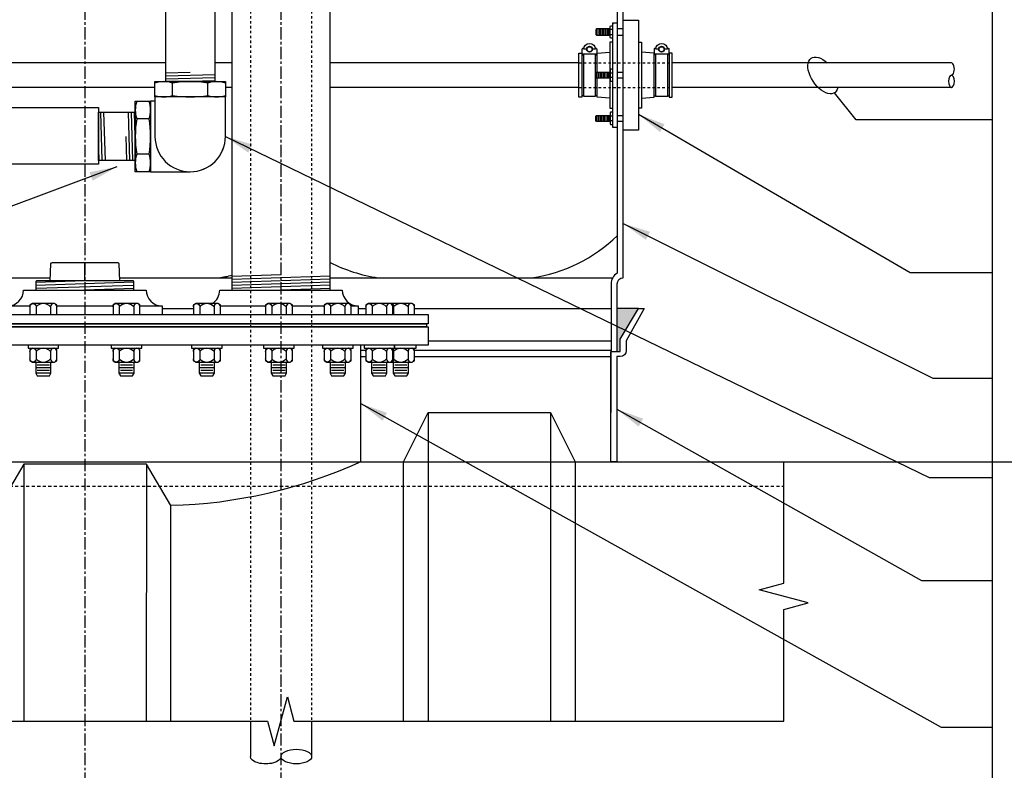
# Model space of a CAD drawing. Extents: x -750 to 90, y 3202 to 3394.
# Tile 13 of 72: x -677 to -637, y 3285 to 3316. Entities that reach past the tile are written whole.
import ezdxf

# ---------------------------------------------------------------- set-up
doc = ezdxf.new("R2010")
doc.units = 0
doc.header["$MEASUREMENT"] = 0
for name, pattern in [('CENTER1', [0.6625, 0.5, -0.075, 0.0125, -0.075]), ('HIDDEN3', [0.2, 0.125, -0.075]), ('HIDDEN5', [0.05, 0.025, -0.025])]:
    doc.linetypes.add(name, pattern=pattern)
for name, color, linetype in [('BOARDER-TXT', 2, 'CONTINUOUS'), ('BOOT-CONDUIT', 1, 'CONTINUOUS'), ('CONDUIT', 2, 'CONTINUOUS'), ('FLEXHOSE-2', 3, 'CONTINUOUS'), ('FRP-COLLAR', 2, 'CONTINUOUS'), ('FRP-SUMP', 2, 'CONTINUOUS'), ('GALV-2-ELL', 3, 'CONTINUOUS'), ('GALV-2-PIPE', 3, 'CONTINUOUS'), ('GALV-4-PIPE', 4, 'CONTINUOUS'), ('GALV-4-PLUG', 4, 'CONTINUOUS'), ('SUB-PUMP', 4, 'CONTINUOUS'), ('TANK-BUNG-OPENING-4', 3, 'CONTINUOUS'), ('TANK-MANWAY', 5, 'CONTINUOUS'), ('TANK-MANWAY-BOLT', 7, 'CONTINUOUS'), ('TANK-UST', 5, 'CONTINUOUS'), ('TANK-UST-RIB', 5, 'CONTINUOUS'), ('TEXT', 3, 'CONTINUOUS')]:
    doc.layers.add(name, color=color, linetype=linetype)
doc.layers.add('FREEZE-LINES', color=8, linetype='CONTINUOUS', plot=False)
doc.styles.add('SIMPLEX', font='simplex')
doc.dimstyles.new('DIM12', dxfattribs={"dimscale": 12, "dimtxt": 0.09375, "dimasz": 0.09375, "dimexe": 0.0625, "dimexo": 0.0625, "dimgap": 0.0625, "dimtad": 1, "dimdec": 4, "dimzin": 3, "dimdsep": 46, "dimlunit": 4, "dimtxsty": 'SIMPLEX', "dimcen": 0, "dimclrd": 3, "dimclre": 3, "dimclrt": 3, "dimadec": 0, "dimazin": 0, "dimtfac": 1, "dimtdec": 4, "dimtmove": 0, "dimatfit": 3, "dimfxl": 1, "dimfrac": 2, "dimtolj": 1, "dimtzin": 3, "dimarcsym": 0})

# ---------------------------------------------------------------- blocks, each defined once
blk = doc.blocks.new('A$C0CB26CEE')
at = {"layer": 'BOARDER-TXT'}
blk.add_lwpolyline([(18.71, 3.654), (18.71, 5.959), (22.424, 5.959), (22.424, 3.654)], close=True, dxfattribs=at)

msp = doc.modelspace()

# ---------------------------------------------------------------- hatches: boundary and pattern name
at = {"layer": 'FRP-SUMP'}
msp.add_hatch(color=256, dxfattribs=at).paths.add_polyline_path([(-651.50998, 3304.13731), (-652.37919, 3304.13731), (-652.37919, 3302.38731), (-652.25998, 3302.38731), (-652.25998, 3302.88731)])

# ---------------------------------------------------------------- linework, layer by layer
at = {"layer": 'BOOT-CONDUIT', "color": 8}
for p, q in [((-653.21713, 3315.28805), (-653.21713, 3315.53555)), ((-653.15463, 3315.28805), (-653.15463, 3315.53555)), ((-653.09213, 3315.28805), (-653.09213, 3315.53555)), ((-653.02963, 3315.28805), (-653.02963, 3315.53555)), ((-652.96713, 3315.28805), (-652.96713, 3315.53555)), ((-652.90463, 3315.28805), (-652.90463, 3315.53555)), ((-652.84213, 3315.28805), (-652.84213, 3315.53555)), ((-652.77963, 3315.28805), (-652.77963, 3315.53555)), ((-652.71713, 3315.28805), (-652.71713, 3315.53555)), ((-653.21713, 3313.77398), (-653.21713, 3313.52648)), ((-653.15463, 3313.77398), (-653.15463, 3313.52648)), ((-653.09213, 3313.77398), (-653.09213, 3313.52648)), ((-653.02963, 3313.77398), (-653.02963, 3313.52648)), ((-652.96713, 3313.77398), (-652.96713, 3313.52648)), ((-652.90463, 3313.77398), (-652.90463, 3313.52648)), ((-652.84213, 3313.77398), (-652.84213, 3313.52648)), ((-652.77963, 3313.77398), (-652.77963, 3313.52648)), ((-652.71713, 3313.77398), (-652.71713, 3313.52648)), ((-653.21713, 3312.0124), (-653.21713, 3311.7649)), ((-653.15463, 3312.0124), (-653.15463, 3311.7649)), ((-653.09213, 3312.0124), (-653.09213, 3311.7649)), ((-653.02963, 3312.0124), (-653.02963, 3311.7649)), ((-652.96713, 3312.0124), (-652.96713, 3311.7649)), ((-652.90463, 3312.0124), (-652.90463, 3311.7649)), ((-652.84213, 3312.0124), (-652.84213, 3311.7649)), ((-652.77963, 3312.0124), (-652.77963, 3311.7649)), ((-652.71713, 3312.0124), (-652.71713, 3311.7649))]:
    msp.add_line(p, q, dxfattribs=at)
at = {"layer": 'BOOT-CONDUIT', "color": 7}
for p, q in [((-652.56214, 3315.5113), (-652.66807, 3315.5113)), ((-652.12919, 3315.53565), (-652.37919, 3315.53565)), ((-652.66807, 3315.31231), (-652.56214, 3315.31231)), ((-652.37919, 3315.28815), (-652.12919, 3315.28815)), ((-652.66807, 3313.74972), (-652.56214, 3313.74972)), ((-652.56214, 3313.55073), (-652.66807, 3313.55073)), ((-652.37919, 3313.77388), (-652.12919, 3313.77388)), ((-652.12919, 3313.52638), (-652.37919, 3313.52638)), ((-652.66807, 3311.98815), (-652.56214, 3311.98815)), ((-652.37919, 3312.0123), (-652.12919, 3312.0123)), ((-652.56214, 3311.78916), (-652.66807, 3311.78916)), ((-652.12919, 3311.7648), (-652.37919, 3311.7648))]:
    msp.add_line(p, q, dxfattribs=at)
at = {"layer": 'BOOT-CONDUIT', "linetype": 'Continuous'}
for p, q in [((-653.81529, 3314.48554), (-653.75341, 3314.48554)), ((-653.25841, 3314.48554), (-653.19654, 3314.48554)), ((-650.81418, 3314.48554), (-650.87605, 3314.48554)), ((-650.2573, 3314.48554), (-650.31918, 3314.48554)), ((-653.75341, 3312.81491), (-653.81529, 3312.81491)), ((-653.19654, 3312.81491), (-653.25841, 3312.81491)), ((-650.87605, 3312.81491), (-650.81418, 3312.81491)), ((-650.31918, 3312.81491), (-650.2573, 3312.81491))]:
    msp.add_line(p, q, dxfattribs=at)
for points in [[(-652.12919, 3311.40726), (-652.12919, 3315.8932), (-651.51044, 3315.8932), (-651.51044, 3311.40726)], [(-653.81529, 3312.75304), (-653.93904, 3312.75304), (-653.93904, 3314.54742), (-653.81529, 3314.54742), (-653.81529, 3314.48554), (-653.81529, 3312.81491)], [(-650.13355, 3312.75304), (-650.13355, 3314.54742), (-650.2573, 3314.54742), (-650.2573, 3314.48554), (-650.2573, 3312.81491), (-650.2573, 3312.75304)]]:
    msp.add_lwpolyline(points, close=True, dxfattribs=at)
at = {"layer": 'BOOT-CONDUIT', "color": 7}
for points in [[(-652.66807, 3315.53555), (-653.21713, 3315.53555), (-653.24807, 3315.50462), (-653.24807, 3315.31899), (-653.24535, 3315.31627), (-653.21713, 3315.28805), (-652.66807, 3315.28805)], [(-652.56214, 3315.16431), (-652.64893, 3315.16431), (-652.66807, 3315.19747), (-652.66807, 3315.62614), (-652.64893, 3315.6593), (-652.56214, 3315.6593)], [(-653.75341, 3314.50138), (-653.75341, 3312.79907), (-653.25841, 3312.79907), (-653.25841, 3314.50138)], [(-650.81418, 3314.50138), (-650.81418, 3312.79907), (-650.31918, 3312.79907), (-650.31918, 3314.50138)], [(-652.56214, 3313.89772), (-652.64893, 3313.89772), (-652.66807, 3313.86456), (-652.66807, 3313.43589), (-652.64893, 3313.40273), (-652.56214, 3313.40273)], [(-652.66807, 3313.52648), (-653.21713, 3313.52648), (-653.24807, 3313.55742), (-653.24807, 3313.74304), (-653.24535, 3313.74576), (-653.21713, 3313.77398), (-652.66807, 3313.77398)], [(-652.66807, 3311.7649), (-653.21713, 3311.7649), (-653.24807, 3311.79584), (-653.24807, 3311.98146), (-653.24535, 3311.98418), (-653.21713, 3312.0124), (-652.66807, 3312.0124)], [(-652.56214, 3312.13614), (-652.64893, 3312.13614), (-652.66807, 3312.10299), (-652.66807, 3311.67432), (-652.64893, 3311.64116), (-652.56214, 3311.64116)]]:
    msp.add_lwpolyline(points, dxfattribs=at)
at = {"layer": 'BOOT-CONDUIT'}
msp.add_lwpolyline([(-652.56214, 3315.78876), (-652.37919, 3315.78876), (-652.37919, 3311.51196), (-652.56214, 3311.51196), (-652.56214, 3315.78876), (-652.56214, 3315.73332)], dxfattribs=at)
at = {"layer": 'BOOT-CONDUIT', "color": 7}
for points in [[(-653.2739, 3314.76053, 0.35187184), (-653.2594, 3314.74888), (-653.24016, 3314.74888, -0.41421356), (-653.20891, 3314.71705), (-653.20891, 3314.53263, -0.41421356), (-653.24074, 3314.50138), (-653.77166, 3314.50138, -0.41421341), (-653.80291, 3314.53321), (-653.80291, 3314.71763, -0.41421372), (-653.77108, 3314.74888), (-653.75242, 3314.74888, 0.35188198), (-653.73792, 3314.76053)], [(-653.62471, 3314.70928), (-653.74351, 3314.70928, -1), (-653.26831, 3314.70928), (-653.38711, 3314.70928)], [(-650.33467, 3314.76053, 0.35187184), (-650.32017, 3314.74888), (-650.30093, 3314.74888, -0.41421356), (-650.26968, 3314.71705), (-650.26968, 3314.53263, -0.41421356), (-650.3015, 3314.50138), (-650.83243, 3314.50138, -0.41421341), (-650.86368, 3314.53321), (-650.86368, 3314.71763, -0.41421372), (-650.83185, 3314.74888), (-650.81318, 3314.74888, 0.35188198), (-650.79868, 3314.76053)], [(-650.68548, 3314.70928), (-650.80428, 3314.70928, -1), (-650.32908, 3314.70928), (-650.44788, 3314.70928)]]:
    msp.add_lwpolyline(points, format="xyb", dxfattribs=at)
at = {"layer": 'BOOT-CONDUIT', "linetype": 'Continuous'}
for points in [[(-652.56214, 3314.99601), (-652.6859, 3314.99601), (-652.6859, 3313.77398)], [(-651.51044, 3314.99601), (-651.38669, 3314.99601), (-651.38669, 3312.30445), (-651.51044, 3312.30445)], [(-653.19654, 3313.77398), (-653.19654, 3314.48554), (-653.19654, 3314.54742), (-652.6859, 3314.58312)], [(-651.38669, 3312.71733), (-650.87605, 3312.75304), (-650.87605, 3314.48554), (-650.87605, 3314.54742), (-651.38669, 3314.58312)], [(-652.6859, 3312.71733), (-653.19654, 3312.75304), (-653.19654, 3313.52648)], [(-652.6859, 3313.52648), (-652.6859, 3312.30445), (-652.56214, 3312.30445)]]:
    msp.add_lwpolyline(points, dxfattribs=at)
at = {"layer": 'BOOT-CONDUIT', "color": 7}
for centre in [(-653.50591, 3314.70928), (-650.56668, 3314.70928)]:
    msp.add_circle(centre, 0.1188, dxfattribs=at)
at = {"layer": 'BOOT-CONDUIT', "color": 8}
for centre in [(-653.50591, 3314.70928), (-650.56668, 3314.70928)]:
    msp.add_circle(centre, 0.10296, dxfattribs=at)
at = {"layer": 'CONDUIT'}
for p, q in [((-670.79764, 3314.15023), (-678.58127, 3314.15023)), ((-668.09343, 3314.15023), (-668.79764, 3314.15023)), ((-653.93904, 3314.15023), (-664.09343, 3314.15023)), ((-638.74283, 3314.15023), (-650.13355, 3314.15023)), ((-671.23509, 3313.15023), (-678.58127, 3313.15023)), ((-668.09343, 3313.15023), (-668.36307, 3313.15023)), ((-653.93904, 3313.15023), (-664.09343, 3313.15023)), ((-638.74283, 3313.15023), (-650.13355, 3313.15023))]:
    msp.add_line(p, q, dxfattribs=at)
at = {"layer": 'CONDUIT', "color": 8, "linetype": 'HIDDEN5'}
for p, q in [((-653.93904, 3314.15023), (-650.13355, 3314.15023)), ((-653.93904, 3313.15023), (-650.13355, 3313.15023))]:
    msp.add_line(p, q, dxfattribs=at)
at = {"layer": 'CONDUIT'}
msp.add_ellipse((-638.74283, 3313.90023), major_axis=(0, 0.25), ratio=0.47920074, start_param=3.14159265, end_param=6.28318531, dxfattribs=at)
at = {"layer": 'CONDUIT', "extrusion": (0, 0, -1)}
msp.add_ellipse((-638.74283, 3313.40023), major_axis=(0, -0.25), ratio=0.47920074, dxfattribs=at)
at = {"layer": 'FLEXHOSE-2', "linetype": 'Continuous'}
for p, q in [((-673.53956, 3312.13608), (-672.03951, 3312.13608)), ((-673.53956, 3310.16437), (-673.53956, 3312.13608)), ((-672.03951, 3312.13608), (-672.03951, 3310.16437)), ((-672.03951, 3310.16437), (-673.53956, 3310.16437))]:
    msp.add_line(p, q, dxfattribs=at)
at = {"layer": 'FLEXHOSE-2', "color": 7}
for p, q in [((-673.38375, 3310.16437), (-673.44537, 3312.13608)), ((-673.25875, 3310.16437), (-673.32037, 3312.13608)), ((-672.25875, 3310.16437), (-672.32037, 3312.13608)), ((-672.13375, 3310.16437), (-672.19537, 3312.13608)), ((-672.03956, 3311.15023), (-672.07037, 3312.13608)), ((-673.50875, 3310.16437), (-673.53956, 3311.15023)), ((-672.38375, 3310.16437), (-672.41456, 3311.15023))]:
    msp.add_line(p, q, dxfattribs=at)
at = {"layer": 'FREEZE-LINES', "color": 8, "linetype": 'CENTER1'}
for p, q in [((-674.08631, 3253.50724), (-674.08631, 3393.81703)), ((-666.08631, 3253.50724), (-666.08631, 3393.81703))]:
    msp.add_line(p, q, dxfattribs=at)
at = {"layer": 'FREEZE-LINES', "color": 8, "linetype": 'Continuous'}
for p, q in [((-637.08631, 3393.81703), (-637.08631, 3253.50724)), ((-750.08631, 3297.88731), (-618.08631, 3297.88731))]:
    msp.add_line(p, q, dxfattribs=at)
at = {"layer": 'FRP-COLLAR', "color": 7, "linetype": 'Continuous'}
for p, q in [((-670.94423, 3304.13731), (-669.66856, 3304.13731)), ((-662.94423, 3304.13731), (-662.63301, 3304.13731)), ((-660.65466, 3304.13731), (-652.62919, 3304.13731)), ((-660.09343, 3302.82207), (-652.62919, 3302.82207)), ((-662.63301, 3302.42372), (-662.84343, 3302.42372)), ((-652.62919, 3302.42372), (-660.65466, 3302.42372)), ((-662.84343, 3302.17372), (-662.63301, 3302.17372)), ((-660.65466, 3302.17372), (-652.64343, 3302.17372))]:
    msp.add_line(p, q, dxfattribs=at)
at = {"layer": 'FRP-COLLAR'}
msp.add_lwpolyline([(-652.64343, 3297.88731), (-652.64343, 3302.38731), (-652.64343, 3299.88731), (-652.64343, 3302.38731), (-652.64343, 3299.88731), (-652.64343, 3302.38731), (-652.39343, 3302.38731), (-652.25998, 3302.38731), (-652.25998, 3302.88731), (-651.50998, 3304.13731), (-651.27345, 3304.13731), (-652.00998, 3302.82207), (-652.00998, 3302.42372, -0.41421356), (-652.25998, 3302.17372), (-652.39343, 3302.17372), (-652.39343, 3297.88731)], format="xyb", close=True, dxfattribs=at)
at = {"layer": 'FRP-SUMP', "color": 7}
for p, q in [((-680.68448, 3305.38731), (-675.50238, 3305.38731)), ((-672.68448, 3305.38731), (-668.09343, 3305.38731)), ((-664.09343, 3305.38731), (-652.56221, 3305.38731))]:
    msp.add_line(p, q, dxfattribs=at)
at = {"layer": 'FRP-SUMP'}
msp.add_line((-651.50998, 3304.13731), (-652.37919, 3304.13731), dxfattribs=at)
msp.add_lwpolyline([(-652.37919, 3324.20197), (-652.37919, 3305.57032, 0.26794919), (-652.62919, 3305.13731), (-652.62919, 3302.38731), (-652.37919, 3302.38731), (-652.37919, 3305.13731, -0.41421356), (-652.12919, 3305.38731), (-652.12919, 3324.38499)], format="xyb", dxfattribs=at)
at = {"layer": 'FRP-SUMP', "color": 7}
for points in [[(-664.09343, 3306.01599, 0.08149294), (-662.13071, 3305.38731)], [(-668.63071, 3305.38731, 0.02150268), (-668.09343, 3305.49083, 0.02150268)]]:
    msp.add_lwpolyline(points, format="xyb", dxfattribs=at)
msp.add_arc((-656.79648, 3311.6828), 6.36447, 278.442948, 313.951863, dxfattribs=at)
at = {"layer": 'GALV-2-ELL', "color": 7, "linetype": 'Continuous'}
for p, q in [((-670.51565, 3312.82737), (-670.51565, 3313.32672)), ((-669.07964, 3312.82737), (-669.07964, 3313.32672)), ((-671.47766, 3311.86823), (-671.97701, 3311.86823)), ((-671.47766, 3310.43222), (-671.97701, 3310.43222))]:
    msp.add_line(p, q, dxfattribs=at)
for points in [[(-668.36307, 3313.32672, 0.17443208), (-669.07964, 3313.32672, 0.08704547), (-670.51565, 3313.32672, 0.17373472), (-671.23509, 3313.32672)], [(-671.23509, 3312.82737, 0.17372505), (-670.51565, 3312.82737, 0.08704419), (-669.07964, 3312.82737, 0.1744223), (-668.36307, 3312.82737)], [(-671.97701, 3312.5848, 0.17443208), (-671.97701, 3311.86823, 0.08704547), (-671.97701, 3310.43222, 0.17373472), (-671.97701, 3309.71278)], [(-671.47766, 3309.71278, 0.17372505), (-671.47766, 3310.43222, 0.08704419), (-671.47766, 3311.86823, 0.1744223), (-671.47766, 3312.5848)]]:
    msp.add_lwpolyline(points, format="xyb", dxfattribs=at)
at = {"layer": 'GALV-2-ELL', "linetype": 'Continuous'}
for points in [[(-668.36307, 3312.76487), (-671.23509, 3312.76487), (-671.23509, 3313.38922), (-668.36307, 3313.38922)], [(-671.41516, 3312.5848), (-671.41516, 3309.71278), (-672.03951, 3309.71278), (-672.03951, 3312.5848)]]:
    msp.add_lwpolyline(points, close=True, dxfattribs=at)
for points in [[(-671.23509, 3312.76487), (-671.23509, 3311.14879, 1), (-668.36307, 3311.14879), (-668.36307, 3312.76487)], [(-671.41516, 3309.71278), (-669.79908, 3309.71278, 0.41421374), (-668.36307, 3311.14879, 0.41421374)]]:
    msp.add_lwpolyline(points, format="xyb", dxfattribs=at)
msp.add_lwpolyline([(-671.23509, 3312.5848), (-671.41516, 3312.5848)], dxfattribs=at)
at = {"layer": 'GALV-2-PIPE', "color": 7}
for p, q in [((-669.79764, 3313.76422), (-670.79764, 3313.73297)), ((-668.79764, 3313.67047), (-670.79764, 3313.60797)), ((-668.79764, 3313.54547), (-670.79764, 3313.48297)), ((-668.79764, 3313.42047), (-669.79764, 3313.38922))]:
    msp.add_line(p, q, dxfattribs=at)
at = {"layer": 'GALV-2-PIPE', "linetype": 'Continuous'}
msp.add_lwpolyline([(-668.79764, 3318.47866), (-668.79764, 3313.38922), (-670.79764, 3313.38922), (-670.79764, 3318.47866)], close=True, dxfattribs=at)
at = {"layer": 'GALV-4-PIPE', "color": 7}
for p, q in [((-666.09343, 3305.51266), (-668.09343, 3305.44529)), ((-664.09343, 3305.45496), (-668.09343, 3305.32022)), ((-664.09343, 3305.32989), (-668.09343, 3305.19515)), ((-664.09343, 3305.20481), (-668.09343, 3305.07008)), ((-664.09343, 3305.07974), (-668.09343, 3304.94501)), ((-664.09343, 3304.95467), (-666.09343, 3304.88731))]:
    msp.add_line(p, q, dxfattribs=at)
at = {"layer": 'GALV-4-PIPE'}
msp.add_lwpolyline([(-668.09343, 3328.25955), (-668.09343, 3304.88734), (-664.09343, 3304.88734), (-664.09343, 3328.25955)], close=True, dxfattribs=at)
at = {"layer": 'GALV-4-PLUG', "color": 7}
for p, q in [((-674.09343, 3305.26105), (-676.09343, 3305.19369)), ((-672.09343, 3305.20384), (-676.09343, 3305.06911)), ((-672.09343, 3305.07926), (-676.09343, 3304.94452)), ((-672.09343, 3304.95467), (-674.09343, 3304.88731))]:
    msp.add_line(p, q, dxfattribs=at)
at = {"layer": 'GALV-4-PLUG', "color": 4, "linetype": 'Continuous'}
msp.add_lwpolyline([(-675.50765, 3305.26105), (-675.47889, 3305.95116, -0.40206867), (-675.41644, 3306.01105), (-672.77042, 3306.01105, -0.40206867), (-672.70797, 3305.95116), (-672.67922, 3305.26105)], format="xyb", dxfattribs=at)
at = {"layer": 'GALV-4-PLUG', "color": 7, "linetype": 'Continuous'}
for points in [[(-674.09343, 3305.26105), (-674.09343, 3305.94855, 0.41421356), (-674.15593, 3306.01105)], [(-674.09343, 3305.26105), (-674.09343, 3305.94855, -0.41421356), (-674.03093, 3306.01105)]]:
    msp.add_lwpolyline(points, format="xyb", dxfattribs=at)
at = {"layer": 'GALV-4-PLUG', "color": 4, "linetype": 'Continuous'}
msp.add_lwpolyline([(-672.09343, 3304.88731), (-672.09343, 3305.2298, 0.41421356), (-672.12468, 3305.26105), (-676.06218, 3305.26105, 0.41421356), (-676.09343, 3305.2298), (-676.09343, 3304.88731)], format="xyb", close=True, dxfattribs=at)
at = {"layer": 'SUB-PUMP', "color": 1, "linetype": 'HIDDEN5'}
for p, q in [((-667.34343, 3328.25955), (-667.34343, 3287.30052)), ((-664.84343, 3328.25955), (-664.84343, 3287.30052))]:
    msp.add_line(p, q, dxfattribs=at)
at = {"layer": 'SUB-PUMP', "color": 2, "linetype": 'Continuous'}
for p, q in [((-667.34343, 3287.30052), (-667.34343, 3285.86151)), ((-664.84343, 3287.30052), (-664.84343, 3285.86151))]:
    msp.add_line(p, q, dxfattribs=at)
at = {"layer": 'SUB-PUMP', "color": 2, "linetype": 'Continuous', "extrusion": (0, 0, -1)}
msp.add_ellipse((-666.71843, 3285.86151), major_axis=(-0.625, 0), ratio=0.47920074, start_param=3.14159265, end_param=6.28318531, dxfattribs=at)
at = {"layer": 'SUB-PUMP', "color": 2, "linetype": 'Continuous'}
msp.add_ellipse((-665.46843, 3285.86151), major_axis=(0.625, 0), ratio=0.47920074, dxfattribs=at)
at = {"layer": 'TANK-BUNG-OPENING-4', "linetype": 'Continuous'}
for p, q in [((-677.24263, 3304.23811), (-676.34029, 3304.23811)), ((-675.24029, 3304.23811), (-672.94661, 3304.23811)), ((-671.84661, 3304.23811), (-670.94423, 3304.23811)), ((-668.56856, 3304.23811), (-666.72955, 3304.23811)), ((-665.62955, 3304.23811), (-664.32985, 3304.23811)), ((-663.22985, 3304.23811), (-662.94423, 3304.23811))]:
    msp.add_line(p, q, dxfattribs=at)
for points in [[(-677.24263, 3303.88731), (-677.24263, 3304.23811, 0.41421356), (-676.59343, 3304.88731), (-671.59343, 3304.88731, 0.41421356), (-670.94423, 3304.23811), (-670.94423, 3303.88731)], [(-668.89772, 3304.33731, 0.25818944), (-668.59343, 3304.88731), (-663.59343, 3304.88731, 0.41421356), (-662.94423, 3304.23811), (-662.94423, 3303.88731)]]:
    msp.add_lwpolyline(points, format="xyb", dxfattribs=at)
at = {"layer": 'TANK-MANWAY', "linetype": 'Continuous'}
for points in [[(-688.09343, 3303.51231), (-688.09343, 3303.88731), (-660.09343, 3303.88731), (-660.09343, 3303.51231)], [(-688.03093, 3303.38731), (-688.03093, 3303.51231), (-660.15593, 3303.51231), (-660.15593, 3303.38731)], [(-688.09343, 3302.63731), (-688.09343, 3303.38731), (-660.09343, 3303.38731), (-660.09343, 3302.63731)]]:
    msp.add_lwpolyline(points, close=True, dxfattribs=at)
msp.add_lwpolyline([(-662.84343, 3297.88731), (-662.84343, 3302.63731)], dxfattribs=at)
at = {"layer": 'TANK-MANWAY-BOLT', "linetype": 'Continuous'}
for p, q in [((-675.47779, 3301.92857), (-676.10279, 3301.92857)), ((-672.08411, 3301.92857), (-672.70911, 3301.92857)), ((-668.80606, 3301.92857), (-669.43106, 3301.92857)), ((-665.86705, 3301.92857), (-666.49205, 3301.92857)), ((-663.46735, 3301.92857), (-664.09235, 3301.92857)), ((-661.77051, 3301.92857), (-662.39551, 3301.92857)), ((-660.89216, 3301.92857), (-661.51716, 3301.92857)), ((-675.47779, 3301.71207), (-676.10279, 3301.71207)), ((-675.47779, 3301.49556), (-676.10279, 3301.49556)), ((-675.54029, 3301.82032), (-676.04029, 3301.82032)), ((-675.54029, 3301.60381), (-676.04029, 3301.60381)), ((-672.08411, 3301.71207), (-672.70911, 3301.71207)), ((-672.08411, 3301.49556), (-672.70911, 3301.49556)), ((-672.14661, 3301.82032), (-672.64661, 3301.82032)), ((-672.14661, 3301.60381), (-672.64661, 3301.60381)), ((-668.80606, 3301.71207), (-669.43106, 3301.71207)), ((-668.80606, 3301.49556), (-669.43106, 3301.49556)), ((-668.86856, 3301.82032), (-669.36856, 3301.82032)), ((-668.86856, 3301.60381), (-669.36856, 3301.60381)), ((-665.86705, 3301.71207), (-666.49205, 3301.71207)), ((-665.86705, 3301.49556), (-666.49205, 3301.49556)), ((-665.92955, 3301.82032), (-666.42955, 3301.82032)), ((-665.92955, 3301.60381), (-666.42955, 3301.60381)), ((-663.46735, 3301.71207), (-664.09235, 3301.71207)), ((-663.46735, 3301.49556), (-664.09235, 3301.49556)), ((-663.52985, 3301.82032), (-664.02985, 3301.82032)), ((-663.52985, 3301.60381), (-664.02985, 3301.60381)), ((-661.77051, 3301.71207), (-662.39551, 3301.71207)), ((-661.77051, 3301.49556), (-662.39551, 3301.49556)), ((-661.83301, 3301.82032), (-662.33301, 3301.82032)), ((-661.83301, 3301.60381), (-662.33301, 3301.60381)), ((-660.89216, 3301.71207), (-661.51716, 3301.71207)), ((-660.89216, 3301.49556), (-661.51716, 3301.49556)), ((-660.95466, 3301.82032), (-661.45466, 3301.82032)), ((-660.95466, 3301.60381), (-661.45466, 3301.60381))]:
    msp.add_line(p, q, dxfattribs=at)
for points in [[(-676.34029, 3304.28315), (-676.34029, 3303.88731), (-675.24029, 3303.88731), (-675.24029, 3304.28315), (-675.33408, 3304.33731), (-676.24649, 3304.33731)], [(-672.94661, 3304.28315), (-672.94661, 3303.88731), (-671.84661, 3303.88731), (-671.84661, 3304.28315), (-671.9404, 3304.33731), (-672.85281, 3304.33731)], [(-669.66856, 3304.28315), (-669.66856, 3303.88731), (-668.56856, 3303.88731), (-668.56856, 3304.28315), (-668.66236, 3304.33731), (-669.57477, 3304.33731)], [(-666.72955, 3304.28315), (-666.72955, 3303.88731), (-665.62955, 3303.88731), (-665.62955, 3304.28315), (-665.72334, 3304.33731), (-666.63575, 3304.33731)], [(-664.32985, 3304.28315), (-664.32985, 3303.88731), (-663.22985, 3303.88731), (-663.22985, 3304.28315), (-663.32365, 3304.33731), (-664.23606, 3304.33731)], [(-662.63301, 3304.28315), (-662.63301, 3303.88731), (-661.53301, 3303.88731), (-661.53301, 3304.28315), (-661.62681, 3304.33731), (-662.53922, 3304.33731)], [(-676.41529, 3302.63731), (-676.41529, 3302.51231), (-675.16529, 3302.51231), (-675.16529, 3302.63731)], [(-673.02161, 3302.63731), (-673.02161, 3302.51231), (-671.77161, 3302.51231), (-671.77161, 3302.63731)], [(-669.74356, 3302.63731), (-669.74356, 3302.51231), (-668.49356, 3302.51231), (-668.49356, 3302.63731)], [(-666.80455, 3302.63731), (-666.80455, 3302.51231), (-665.55455, 3302.51231), (-665.55455, 3302.63731)], [(-664.40485, 3302.63731), (-664.40485, 3302.51231), (-663.15485, 3302.51231), (-663.15485, 3302.63731)], [(-662.70801, 3302.63731), (-662.70801, 3302.51231), (-661.45801, 3302.51231), (-661.45801, 3302.63731)], [(-661.45801, 3302.63731), (-661.45801, 3302.51231), (-660.57966, 3302.51231), (-660.57966, 3302.63731)]]:
    msp.add_lwpolyline(points, close=True, dxfattribs=at)
for points in [[(-676.34029, 3304.20918, -1), (-676.08404, 3304.20918), (-676.08404, 3303.88731)], [(-675.24029, 3304.20918, 1), (-675.49654, 3304.20918), (-675.49654, 3303.88731)], [(-672.94661, 3304.20918, -1), (-672.69036, 3304.20918), (-672.69036, 3303.88731)], [(-671.84661, 3304.20918, 1), (-672.10286, 3304.20918), (-672.10286, 3303.88731)], [(-669.66856, 3304.20918, -1), (-669.41231, 3304.20918), (-669.41231, 3303.88731)], [(-668.56856, 3304.20918, 1), (-668.82481, 3304.20918), (-668.82481, 3303.88731)], [(-666.72955, 3304.20918, -1), (-666.4733, 3304.20918), (-666.4733, 3303.88731)], [(-665.62955, 3304.20918, 1), (-665.8858, 3304.20918), (-665.8858, 3303.88731)], [(-664.32985, 3304.20918, -1), (-664.0736, 3304.20918), (-664.0736, 3303.88731)], [(-663.22985, 3304.20918, 1), (-663.4861, 3304.20918), (-663.4861, 3303.88731)], [(-662.63301, 3304.20918, -1), (-662.37676, 3304.20918), (-662.37676, 3303.88731)], [(-661.53301, 3304.20918, 1), (-661.78926, 3304.20918), (-661.78926, 3303.88731)], [(-661.62681, 3304.33731, -0.41482767), (-661.49841, 3304.20918), (-661.49841, 3303.88731)], [(-660.65466, 3304.20918, 1), (-660.91091, 3304.20918), (-660.91091, 3303.88731)], [(-676.34029, 3302.38418, -1), (-676.08404, 3302.38418), (-676.08404, 3302.08043, -1), (-676.34029, 3302.08043)], [(-675.24029, 3302.38418, 1), (-675.49654, 3302.38418), (-675.49654, 3302.08043, 1), (-675.24029, 3302.08043)], [(-672.94661, 3302.38418, -1), (-672.69036, 3302.38418), (-672.69036, 3302.08043, -1), (-672.94661, 3302.08043)], [(-671.84661, 3302.38418, 1), (-672.10286, 3302.38418), (-672.10286, 3302.08043, 1), (-671.84661, 3302.08043)], [(-669.66856, 3302.38418, -1), (-669.41231, 3302.38418), (-669.41231, 3302.08043, -1), (-669.66856, 3302.08043)], [(-668.56856, 3302.38418, 1), (-668.82481, 3302.38418), (-668.82481, 3302.08043, 1), (-668.56856, 3302.08043)], [(-666.72955, 3302.38418, -1), (-666.4733, 3302.38418), (-666.4733, 3302.08043, -1), (-666.72955, 3302.08043)], [(-665.62955, 3302.38418, 1), (-665.8858, 3302.38418), (-665.8858, 3302.08043, 1), (-665.62955, 3302.08043)], [(-664.32985, 3302.38418, -1), (-664.0736, 3302.38418), (-664.0736, 3302.08043, -1), (-664.32985, 3302.08043)], [(-663.22985, 3302.38418, 1), (-663.4861, 3302.38418), (-663.4861, 3302.08043, 1), (-663.22985, 3302.08043)], [(-662.63301, 3302.38418, -1), (-662.37676, 3302.38418), (-662.37676, 3302.08043, -1), (-662.63301, 3302.08043)], [(-661.53301, 3302.38418, 1), (-661.78926, 3302.38418), (-661.78926, 3302.08043, 1), (-661.53301, 3302.08043)], [(-661.62681, 3302.51231, -0.41482858), (-661.49841, 3302.38418), (-661.49841, 3302.08043, -0.41482819), (-661.62681, 3301.95231, -0.41482819)], [(-660.65466, 3302.38418, 1), (-660.91091, 3302.38418), (-660.91091, 3302.08043, 1), (-660.65466, 3302.08043)]]:
    msp.add_lwpolyline(points, format="xyb", dxfattribs=at)
for points in [[(-661.53301, 3303.88731), (-660.65466, 3303.88731), (-660.65466, 3304.28315), (-660.74846, 3304.33731), (-661.66087, 3304.33731)], [(-676.24649, 3302.51231), (-676.34029, 3302.45815), (-676.34029, 3302.00646), (-676.24649, 3301.95231), (-675.33408, 3301.95231), (-675.24029, 3302.00646), (-675.24029, 3302.45815), (-675.33408, 3302.51231)], [(-672.85281, 3302.51231), (-672.94661, 3302.45815), (-672.94661, 3302.00646), (-672.85281, 3301.95231), (-671.9404, 3301.95231), (-671.84661, 3302.00646), (-671.84661, 3302.45815), (-671.9404, 3302.51231)], [(-669.57477, 3302.51231), (-669.66856, 3302.45815), (-669.66856, 3302.00646), (-669.57477, 3301.95231), (-668.66236, 3301.95231), (-668.56856, 3302.00646), (-668.56856, 3302.45815), (-668.66236, 3302.51231)], [(-666.63575, 3302.51231), (-666.72955, 3302.45815), (-666.72955, 3302.00646), (-666.63575, 3301.95231), (-665.72334, 3301.95231), (-665.62955, 3302.00646), (-665.62955, 3302.45815), (-665.72334, 3302.51231)], [(-664.23606, 3302.51231), (-664.32985, 3302.45815), (-664.32985, 3302.00646), (-664.23606, 3301.95231), (-663.32365, 3301.95231), (-663.22985, 3302.00646), (-663.22985, 3302.45815), (-663.32365, 3302.51231)], [(-662.53922, 3302.51231), (-662.63301, 3302.45815), (-662.63301, 3302.00646), (-662.53922, 3301.95231), (-661.62681, 3301.95231), (-661.53301, 3302.00646), (-661.53301, 3302.45815), (-661.62681, 3302.51231)], [(-661.66087, 3301.95231), (-660.74846, 3301.95231), (-660.65466, 3302.00646), (-660.65466, 3302.45815), (-660.74846, 3302.51231)], [(-676.10279, 3301.95231), (-676.10279, 3301.49556), (-676.04029, 3301.38731), (-675.54029, 3301.38731), (-675.47779, 3301.49556), (-675.47779, 3301.95231)], [(-672.70911, 3301.95231), (-672.70911, 3301.49556), (-672.64661, 3301.38731), (-672.14661, 3301.38731), (-672.08411, 3301.49556), (-672.08411, 3301.95231)], [(-669.43106, 3301.95231), (-669.43106, 3301.49556), (-669.36856, 3301.38731), (-668.86856, 3301.38731), (-668.80606, 3301.49556), (-668.80606, 3301.95231)], [(-666.49205, 3301.95231), (-666.49205, 3301.49556), (-666.42955, 3301.38731), (-665.92955, 3301.38731), (-665.86705, 3301.49556), (-665.86705, 3301.95231)], [(-664.09235, 3301.95231), (-664.09235, 3301.49556), (-664.02985, 3301.38731), (-663.52985, 3301.38731), (-663.46735, 3301.49556), (-663.46735, 3301.95231)], [(-662.39551, 3301.95231), (-662.39551, 3301.49556), (-662.33301, 3301.38731), (-661.83301, 3301.38731), (-661.77051, 3301.49556), (-661.77051, 3301.95231)], [(-661.51716, 3301.95231), (-661.51716, 3301.49556), (-661.45466, 3301.38731), (-660.95466, 3301.38731), (-660.89216, 3301.49556), (-660.89216, 3301.95231)]]:
    msp.add_lwpolyline(points, dxfattribs=at)
for centre, start, end in [((-675.79029, 3303.93651), 42.869123, 137.13088), ((-672.39661, 3303.93651), 42.869123, 137.13088), ((-669.11856, 3303.93651), 42.869123, 137.13088), ((-666.17955, 3303.93651), 42.869123, 137.13088), ((-663.77985, 3303.93651), 42.869123, 137.13088), ((-662.08301, 3303.93651), 42.869123, 137.13088), ((-661.20466, 3303.93651), 42.869123, 137.13088), ((-675.79029, 3302.11151), 42.869123, 137.13088), ((-672.39661, 3302.11151), 42.869123, 137.13088), ((-669.11856, 3302.11151), 42.869123, 137.13088), ((-666.17955, 3302.11151), 42.869123, 137.13088), ((-663.77985, 3302.11151), 42.869123, 137.13088), ((-662.08301, 3302.11151), 42.869123, 137.13088), ((-661.20466, 3302.11151), 42.869123, 137.13088), ((-675.79029, 3302.35311), 222.86912, 317.13088), ((-672.39661, 3302.35311), 222.86912, 317.13088), ((-669.11856, 3302.35311), 222.86912, 317.13088), ((-666.17955, 3302.35311), 222.86912, 317.13088), ((-663.77985, 3302.35311), 222.86912, 317.13088), ((-662.08301, 3302.35311), 222.86912, 317.13088), ((-661.20466, 3302.35311), 222.86912, 317.13088)]:
    msp.add_arc(centre, 0.4008, start, end, dxfattribs=at)
at = {"layer": 'TANK-UST'}
for p, q in [((-662.84343, 3297.88731), (-661.09343, 3297.88731)), ((-654.09343, 3297.88731), (-645.58631, 3297.88731)), ((-654.09343, 3297.88731), (-645.58631, 3297.88731))]:
    msp.add_line(p, q, dxfattribs=at)
at = {"layer": 'TANK-UST', "color": 2, "linetype": 'HIDDEN3'}
msp.add_line((-702.58631, 3296.88731), (-645.58631, 3296.88731), dxfattribs=at)
at = {"layer": 'TANK-UST', "color": 2, "linetype": 'Continuous'}
msp.add_lwpolyline([(-702.58631, 3297.88731), (-702.58631, 3292.94603), (-703.58631, 3292.67808), (-701.58631, 3292.14219), (-702.58631, 3291.87423), (-702.58631, 3287.30052), (-682.60487, 3287.30052), (-682.33693, 3286.30052), (-681.80102, 3288.30052), (-681.53308, 3287.30052), (-666.63955, 3287.30052), (-666.3716, 3286.30052), (-665.8357, 3288.30052), (-665.56775, 3287.30052), (-645.58631, 3287.30052), (-645.58631, 3291.85781), (-644.58631, 3292.12576), (-646.58631, 3292.66166), (-645.58631, 3292.9296), (-645.58631, 3297.88731)], dxfattribs=at)
at = {"layer": 'TANK-UST', "color": 5, "linetype": 'Continuous'}
msp.add_lwpolyline([(-662.84343, 3297.88731, -0.10278007), (-670.59343, 3296.09503)], format="xyb", dxfattribs=at)
at = {"layer": 'TANK-UST-RIB', "color": 7}
for p, q in [((-660.09343, 3299.88731), (-660.09343, 3287.30052)), ((-655.09343, 3299.88731), (-655.09343, 3287.30052)), ((-676.58631, 3297.78269), (-676.58867, 3287.30052)), ((-671.58631, 3297.78269), (-671.58867, 3287.30052))]:
    msp.add_line(p, q, dxfattribs=at)
at = {"layer": 'TANK-UST-RIB'}
for p, q in [((-676.58631, 3297.78269), (-677.58631, 3296.09519)), ((-671.58631, 3297.78269), (-676.58631, 3297.78269)), ((-670.58631, 3296.09519), (-671.58631, 3297.78269)), ((-670.58855, 3287.30052), (-670.58631, 3296.09519))]:
    msp.add_line(p, q, dxfattribs=at)
msp.add_lwpolyline([(-661.09343, 3287.30052), (-661.09343, 3297.88731), (-660.09343, 3299.88731), (-655.09343, 3299.88731), (-654.09343, 3297.88731), (-654.09343, 3287.30052)], dxfattribs=at)
at = {"layer": 'TEXT', "linetype": 'Continuous'}
msp.add_lwpolyline([(-637.08631, 3311.82966), (-642.63562, 3311.82966), (-643.50874, 3312.93702)], dxfattribs=at)
at = {"layer": 'TEXT', "extrusion": (0, 0, -1)}
msp.add_ellipse((-643.98597, 3313.64105), major_axis=(-0.47723, 0.70403), ratio=0.54990291, start_param=2.63947446, end_param=7.46618116, dxfattribs=at)

# ---------------------------------------------------------------- block references
at = {"layer": 'BOARDER-TXT'}
msp.add_blockref('A$C0CB26CEE', (-695.96404, 3306.36742), dxfattribs=at)

# ---------------------------------------------------------------- leaders
at = {"layer": 'TEXT'}
for points in [[(-651.51044, 3312.05718), (-640.42896, 3305.59639), (-637.08631, 3305.59639)], [(-672.78954, 3309.91229), (-704.95776, 3297.88731), (-709.0713, 3297.88731)], [(-652.12919, 3307.60044), (-639.50766, 3301.29009), (-637.08631, 3301.29009)], [(-652.39343, 3300.03051), (-639.96636, 3293.03846), (-637.08631, 3293.03846)]]:
    msp.add_leader(points, dimstyle='DIM12', dxfattribs=at)
at = {"layer": 'TEXT', "linetype": 'Continuous'}
for points in [[(-668.36307, 3311.14879), (-639.6555, 3297.23849), (-637.08631, 3297.23849)], [(-662.84343, 3300.26231), (-639.16225, 3287.0543), (-637.08631, 3287.0543)]]:
    msp.add_leader(points, dimstyle='DIM12', override={"dimgap": 0.0625, "dimtad": 0}, dxfattribs=at)

doc.saveas('drawing.dxf')
